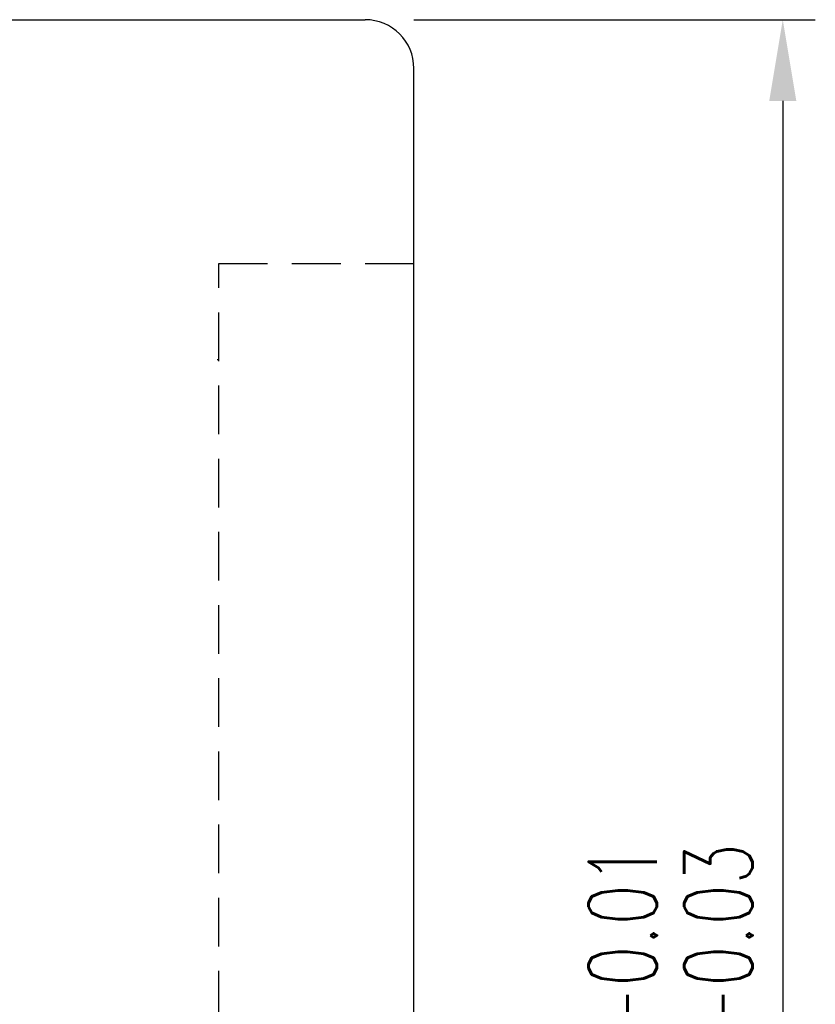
# Model space of a CAD drawing. Extents: x 33 to 316, y 49 to 445.
# Tile 48 of 48: x 219 to 243, y 113 to 143. Entities that reach past the tile are written whole.
import ezdxf

# ---------------------------------------------------------------- set-up
doc = ezdxf.new("R2010")
doc.units = 0
doc.header["$LTSCALE"] = 3
doc.header["$MEASUREMENT"] = 0
doc.linetypes.add('DASHED', pattern=[0.75, 0.5, -0.25])
doc.layers.get('DEFPOINTS').update_dxf_attribs({"linetype": 'CONTINUOUS'})
for name, color, linetype in [('DIM', 4, 'CONTINUOUS'), ('HID', 2, 'DASHED'), ('OUT', 3, 'CONTINUOUS')]:
    doc.layers.add(name, color=color, linetype=linetype)
doc.styles.add('DIM-7', font='SIMPLEX.shx', dxfattribs={"width": 0.7, "bigfont": 'chineset.shx'})
doc.dimstyles.get("Standard").update_dxf_attribs({"dimtxt": 0.18, "dimasz": 0.18, "dimexe": 0.18, "dimexo": 0.0625, "dimgap": 0.09, "dimtad": 0, "dimtih": 1, "dimtoh": 1, "dimdec": 4, "dimzin": 0, "dimdsep": 46, "dimtxsty": 'STANDARD', "dimcen": 0.09, "dimadec": 0, "dimazin": 0, "dimtfac": 1, "dimtdec": 4, "dimtofl": 0, "dimtmove": 0, "dimatfit": 0, "dimfxl": 1, "dimtolj": 1, "dimtzin": 0, "dimarcsym": 0})

# ---------------------------------------------------------------- blocks, each defined once
blk = doc.blocks.new('*D10')
at = {"layer": 'DEFPOINTS', "color": 0, "linetype": 'Continuous', "transparency": 16777216}
for p in [(229.315, 142.887), (229.315, 79.887), (242.156, 79.887)]:
    blk.add_point(p, dxfattribs=at)
at = {"layer": 'DIM', "color": 4, "linetype": 'Continuous', "lineweight": -2, "transparency": 16777216}
for p, q in [((230.815, 142.887), (243.156, 142.887)), ((242.156, 140.387), (242.156, 82.387)), ((230.815, 79.887), (243.156, 79.887))]:
    blk.add_line(p, q, dxfattribs=at)
at = {"layer": 'DIM', "color": 4, "linetype": 'Continuous', "transparency": 16777216}
for points in [[(241.739, 140.387), (242.573, 140.387), (242.156, 142.887)], [(241.739, 82.387), (242.573, 82.387), (242.156, 79.887)]]:
    blk.add_solid(points, dxfattribs=at)
at = {"layer": 'DIM', "color": 4, "linetype": 'Continuous', "transparency": 16777216, "insert": (238.706, 111.387), "char_height": 3.5, "attachment_point": 5, "rotation": 90, "style": 'DIM-7'}
blk.add_mtext('\\A1;%%C63{\\H2.100000;\\S-0.01^ -0.03;}', dxfattribs=at)

msp = doc.modelspace()

# ---------------------------------------------------------------- linework, layer by layer
at = {"layer": 'HID', "color": 7}
for p, q in [((224.815, 87.387), (224.815, 135.387)), ((224.815, 135.387), (230.815, 135.387)), ((224.764, 132.437), (224.815, 132.437))]:
    msp.add_line(p, q, dxfattribs=at)
at = {"layer": 'OUT', "color": 7}
msp.add_line((184.815, 142.887), (229.315, 142.887), dxfattribs=at)
at = {"layer": 'OUT', "color": 7, "linetype": 'Continuous'}
msp.add_line((230.815, 81.387), (230.815, 141.387), dxfattribs=at)
msp.add_arc((229.315, 141.387), 1.5, 0, 90, dxfattribs=at)

# ---------------------------------------------------------------- dimensions: what is measured, and where the dimension line sits
at = {"layer": 'DIM', "color": 7, "linetype": 'Continuous'}
dim = msp.add_linear_dim(base=(242.156, 79.887), p1=(229.315, 142.887), p2=(229.315, 79.887), angle=90, text='%%C<>', dimstyle='STANDARD', override={"dimtxt": 3.5, "dimasz": 2.5, "dimexe": 1, "dimexo": 1.5, "dimgap": 1, "dimtad": 1, "dimtih": 0, "dimtoh": 0, "dimdec": 2, "dimzin": 8, "dimtxsty": 'DIM-7', "dimclrd": 4, "dimclre": 4, "dimclrt": 4, "dimtol": 1, "dimlim": 0, "dimtp": -0.01, "dimtm": 0.03, "dimtfac": 0.6, "dimtdec": 2, "dimtix": 1, "dimtofl": 1, "dimatfit": 3, "dimtvp": 0.971429, "dimtzin": 8}, dxfattribs=at)
dim.commit()
dim.dimension.update_dxf_attribs({"geometry": '*D10', "text_midpoint": (238.706, 111.387)})

doc.saveas('drawing.dxf')
